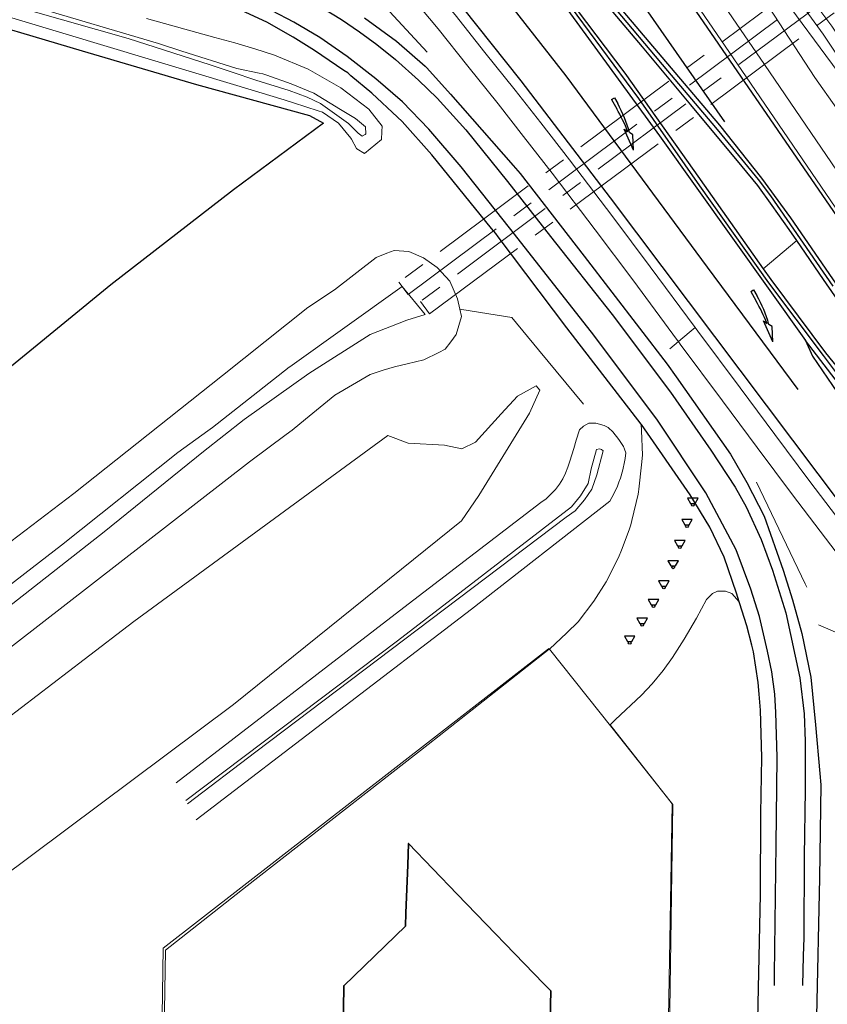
# Model space of a CAD drawing. Header units: metres. Extents: x 169249 to 194689, y 406250 to 412203.
# Tile 26 of 256: x 169980 to 170054, y 406779 to 406869. Entities that reach past the tile are written whole.
import ezdxf

# ---------------------------------------------------------------- set-up
doc = ezdxf.new("R2010")
doc.units = ezdxf.units.M
doc.linetypes.add('BGT_NLCS_N264$0$AM-AS', pattern=[16, 10, -2, 2, -2])
doc.layers.get('0').update_dxf_attribs({"linetype": 'CONTINUOUS'})
for name, color, linetype, lineweight in [('BGT_NLCS_N264$0$B-WE-AM-AS_KUNSTWERK_DUIKER-GV', 252, 'BGT_NLCS_N264$0$AM-AS', 18), ('BGT_NLCS_N264$0$B-WE-GW-TALUD_KRUIN-G', 252, 'CONTINUOUS', 18), ('BGT_NLCS_N264$0$B-WE-GW-TALUD_TEEN-G', 252, 'CONTINUOUS', 18), ('BGT_NLCS_N264$0$B-WE-GW-WATERGANG_INSTEEK-G', 252, 'CONTINUOUS', 18), ('BGT_NLCS_N264$0$B-WE-GW-WATERGANG_SLOOT_BODEM-G', 252, 'CONTINUOUS', 18), ('BGT_NLCS_N264$0$B-WE-GW-WATERGANG_WATERLIJN-G', 252, 'CONTINUOUS', 18), ('BGT_NLCS_N264$0$B-WE-IE-TERREINAFSCHEIDING_KUNSTMATIG_HEKWERK-G', 252, 'BGT_NLCS_N264$0$IE-TERREINAFSCHEIDING-KUNSTMATIG', 18), ('BGT_NLCS_N264$0$B-WE-OG-TOPOGRAFIE_BEBOUWING-G', 252, 'CONTINUOUS', 35), ('BGT_NLCS_N264$0$B-WE-OG-TOPOGRAFIE_CULTUURSCHEIDING-G', 252, 'CONTINUOUS', 18), ('BGT_NLCS_N264$0$B-WE-OG-TOPOGRAFIE_WEG_BERM-GV', 252, 'CONTINUOUS', 18), ('BGT_NLCS_N264$0$B-WE-OG-TOPOGRAFIE_WEG_VERHARD-G', 252, 'CONTINUOUS', 18), ('BGT_NLCS_N264$0$B-WE-VW-MARKERING_PIJL-S', 252, 'CONTINUOUS', 25), ('X-XX-AL-REFERENTIE-G', 7, 'CONTINUOUS', 18)]:
    doc.layers.add(name, color=color, linetype=linetype, lineweight=lineweight)
for name, color, linetype in [('BGT_NLCS_N264$0$B-WE-IE-MEUBILAIR_WEGMEUBILAIR-S', 252, 'CONTINUOUS'), ('BGT_NLCS_N264$0$B-WE-IE-TERREINAFSCHEIDING_KUNSTMATIG_HEKWERK_RASTER-G', 252, 'CONTINUOUS'), ('BGT_NLCS_N264$0$B-WE-OG-TOPOGRAFIE_WEG_RIJWEG-G', 252, 'CONTINUOUS'), ('BGT_NLCS_N264$0$B-WE-OG-TOPOGRAFIE_WEG_VERKEERSEILAND-GV', 252, 'CONTINUOUS'), ('BGT_NLCS_N264$0$B-WE-VW-MARKERING-G', 252, 'CONTINUOUS')]:
    doc.layers.add(name, color=color, linetype=linetype)
doc.linetypes.add('BGT_NLCS_N264$0$IE-TERREINAFSCHEIDING-KUNSTMATIG', pattern='A,4,[82,NLCS.SHX,S=0.75,R=90,X=0,Y=0],4,-2', length=10)

# ---------------------------------------------------------------- blocks, each defined once
blk = doc.blocks.new('BGT_NLCS_N264$0$SIE-WEG_SCHIJNWERPER-SO')
at = {"ltscale": 0.5, "flags": 128}
blk.add_lwpolyline([(-0.483, 0.606), (-0.21, 0.125), (0.21, 0.125), (0.483, 0.606)], close=True, dxfattribs=at)
at = {"ltscale": 0.5}
blk.add_circle((0, 0), 0.125, dxfattribs=at)
blk = doc.blocks.new('BGT_NLCS_N264$0$B-SVW-MARKERING_PIJL_VERDRIJF_RE_5.0')
for p, q in [((0, 0.15), (0.6, 0.15)), ((0, -0.15), (0, 0.15)), ((0, -0.15), (0.96, -0.15)), ((2.92, -0.46), (3.27, -0.28)), ((5, -0.66), (2.92, -0.46)), ((3.75, -0.04), (3.43, -0.2)), ((5, -0.66), (3.75, -0.04))]:
    blk.add_line(p, q)
for centre, radius, start, end in [((0.609, -11.39), 11.54, 75.85265, 90.04685), ((0.992, -20.17), 20.02, 83.46636, 90.09156)]:
    blk.add_arc(centre, radius, start, end)
blk = doc.blocks.new('BGT_NLCS_N264')
at = {"layer": 'BGT_NLCS_N264$0$B-WE-AM-AS_KUNSTWERK_DUIKER-GV'}
for points in [[(170053.396, 406871.441, 9.3), (170052.561, 406872.564, 9.3), (170015.096, 406844.696, 9.3), (170015.932, 406843.572, 9.3), (170053.396, 406871.441, 9.3)], [(170017.888, 406841.794, 9.3), (170054.947, 406869.388, 9.3), (170054.111, 406870.511, 9.3), (170017.052, 406842.916, 9.3), (170017.888, 406841.794, 9.3)]]:
    blk.add_polyline3d(points, dxfattribs=at)
at = {"layer": 'BGT_NLCS_N264$0$B-WE-GW-TALUD_KRUIN-G'}
blk.add_polyline3d([(170064.951, 406851.822, 13.171), (170058.743, 406859.864, 13.144), (170053.784, 406867.305, 13.138), (170045.703, 406878.441, 13.099), (170045.424, 406878.855, 13.096), (170045.036, 406879.049, 13.096), (170044.775, 406879.018, 13.087), (170044.406, 406878.832, 13.081), (170044.334, 406878.652, 13.075), (170044.419, 406878.395, 13.084), (170045.926, 406876.382, 13.096), (170058.956, 406858.697, 13.174), (170074.349, 406837.681, 13.6), (170089.313, 406816.19, 13.663), (170128.61, 406762.33, 13.52), (170151.09, 406733.351, 13.571), (170156.756, 406726.845, 13.634), (170166.869, 406715.582, 13.658), (170169.303, 406712.726, 13.685), (170170.454, 406711.826, 13.715), (170172.407, 406710.832, 13.688), (170173.524, 406710.352, 13.661), (170179.151, 406708.066, 13.292)], dxfattribs=at)
at = {"layer": 'BGT_NLCS_N264$0$B-WE-GW-TALUD_TEEN-G'}
blk.add_polyline3d([(170064.951, 406851.822, 13.171), (170061.274, 406857.914, 12.726), (170060.922, 406858.498, 12.684), (170060.609, 406859.016, 12.646), (170059.012, 406861.403, 12.613), (170057.347, 406863.892, 12.58), (170054.569, 406868.044, 12.523), (170051.582, 406872.075, 12.48), (170049.986, 406874.229, 12.457), (170049.324, 406875.123, 12.447), (170047.53, 406878.416, 12.305), (170046.195, 406880.638, 12.098), (170044.842, 406881.32, 12.102), (170044.172, 406881.377, 12.116), (170042.984, 406881.477, 12.141), (170042.174, 406880.976, 12.161), (170042.125, 406880.096, 12.169), (170042.554, 406878.768, 12.175)], dxfattribs=at)
at = {"layer": 'BGT_NLCS_N264$0$B-WE-GW-WATERGANG_INSTEEK-G'}
for points in [[(169961.363, 406874.385, 11.872), (170000.001, 406862.726, 11.67), (170004.626, 406861.328, 11.727), (170005.469, 406861.056, 11.73), (170007.726, 406860.329, 11.737), (170008.118, 406860.203, 11.738), (170009.574, 406859.2, 11.724), (170010.694, 406857.819, 11.713), (170010.77, 406857.725, 11.712), (170011.215, 406856.879, 11.883), (170011.244, 406856.861, 11.888), (170011.952, 406856.435, 12.002), (170013.489, 406857.694, 12.105), (170013.524, 406858.425, 12.155), (170013.547, 406858.915, 12.188), (170012.347, 406860.467, 12.192), (170009.798, 406862.406, 12.206), (170006.805, 406864.109, 12.148), (170003.737, 406865.387, 12.138), (170001.943, 406865.981, 12.125), (170000.134, 406866.525, 12.112), (169998.31, 406867.021, 12.1), (169992.077, 406868.744, 12.04)], [(169953.474, 406801.066, 11.68), (169985.444, 406825.404, 11.72), (169998.988, 406836.174, 11.72), (170006.773, 406842.364, 11.72), (170009.222, 406843.987, 11.666), (170013.017, 406846.95, 11.774), (170013.998, 406847.325, 11.835), (170014.649, 406847.574, 11.876), (170016.003, 406847.487, 11.977), (170017.327, 406846.89, 12.085), (170018.579, 406846.009, 12.131), (170019.728, 406844.789, 12.194), (170020.441, 406843.179, 12.276), (170020.659, 406842.222, 12.286)], [(170020.659, 406842.222, 12.286), (170020.814, 406841.547, 12.292), (170020.298, 406839.899, 12.296), (170019.819, 406839.247, 12.279), (170019.313, 406838.558, 12.261), (170018.744, 406838.274, 12.25), (170017.374, 406837.591, 12.223), (170015.846, 406837.239, 12.194), (170014.691, 406836.973, 12.172), (170013.648, 406836.641, 12.13), (170012.453, 406836.262, 12.081), (170009.254, 406834.372, 12.063), (170006.572, 406832.181, 12.029), (170005.343, 406831.177, 12.014), (170004.804, 406830.774, 12.021), (170001.468, 406828.279, 12.067), (169972.876, 406806.13, 12.097), (169961.871, 406797.641, 12.097)], [(169996.599, 406795.617, 11.702), (170021.718, 406814.85, 11.72), (170034.322, 406824.692, 11.6), (170034.697, 406825.371, 11.666), (170035.023, 406826.076, 11.732), (170035.16, 406826.439, 11.765), (170035.297, 406826.802, 11.798), (170035.517, 406827.547, 11.864), (170035.683, 406828.305, 11.93), (170035.725, 406828.604, 11.946), (170035.799, 406829.122, 11.975), (170035.673, 406829.461, 12.111), (170035.584, 406829.702, 12.208), (170035.15, 406830.331, 12.11), (170034.601, 406831.038, 12.109), (170034.197, 406831.397, 12.109), (170034.165, 406831.425, 12.109), (170033.809, 406831.593, 12.109), (170033.047, 406831.821, 12.099), (170032.429, 406831.81, 12.099), (170031.927, 406831.542, 11.993), (170031.564, 406831.217, 11.993), (170031.271, 406830.275, 12.002), (170031.033, 406829.511, 12.009), (170030.675, 406828.362, 12.02), (170030.511, 406827.806, 12.007), (170030.298, 406827.267, 11.995), (170030.037, 406826.75, 11.983), (170029.731, 406826.258, 11.97), (170029.366, 406825.777, 11.933), (170028.987, 406825.365, 11.898), (170028.958, 406825.333, 11.895), (170028.509, 406824.928, 11.858), (170028.025, 406824.568, 11.82), (170015.544, 406815.007, 11.72), (169994.759, 406798.998, 11.623)]]:
    blk.add_polyline3d(points, dxfattribs=at)
at = {"layer": 'BGT_NLCS_N264$0$B-WE-GW-WATERGANG_SLOOT_BODEM-G'}
for points in [[(169981.518, 406869.448, 10.813), (169990.4, 406866.913, 10.813), (169997.878, 406864.523, 10.813), (169999.864, 406863.847, 10.813), (170002.028, 406863.11, 10.813), (170005.067, 406862.179, 10.813), (170006.721, 406861.559, 10.813), (170007.951, 406860.973, 10.986), (170009.427, 406859.938, 11.094), (170010.481, 406859.168, 11.193), (170011.371, 406858.28, 11.209), (170011.733, 406858.016, 11.201), (170012, 406858.162, 11.209), (170012.085, 406858.209, 11.211), (170012.033, 406858.844, 11.221), (170011.138, 406859.606, 11.221), (170009.767, 406860.439, 11.221), (170007.331, 406861.927, 11.217), (170005.27, 406862.767, 11.17), (170003.04, 406863.565, 11.126), (170002.661, 406863.701, 11.118), (170002.344, 406863.764, 11.115), (170000.289, 406864.17, 11.094), (169995.293, 406865.773, 11.086), (169993.168, 406866.455, 11.083), (169981.632, 406869.859, 10.952)], [(169998.088, 406831.412, 9.872), (170005.092, 406836.923, 9.884), (170005.131, 406836.951, 9.882), (170015.374, 406844.284, 9.321), (170017.475, 406841.748, 9.695), (170015.823, 406841.222, 9.599), (170012.452, 406839.917, 9.661), (170006.879, 406836.355, 9.749), (170000.966, 406832.149, 9.809), (169997.265, 406829.237, 9.772)], [(169995.643, 406797.373, 10.635), (170014.952, 406811.969, 10.633), (170030.848, 406824.177, 10.635), (170031.649, 406825.183, 10.633), (170032.349, 406826.303, 10.633), (170032.63, 406827.654, 10.633), (170033.114, 406829.42, 10.615), (170033.386, 406829.464, 10.615), (170033.56, 406829.421, 10.615), (170033.737, 406829.288, 10.615), (170033.134, 406827.105, 10.633), (170032.68, 406825.784, 10.633), (170032.025, 406824.826, 10.631), (170031.183, 406823.834, 10.637), (170030.332, 406823.249, 10.635), (170002.037, 406801.836, 10.86), (169995.796, 406797.092, 10.818)]]:
    blk.add_polyline3d(points, dxfattribs=at)
at = {"layer": 'BGT_NLCS_N264$0$B-WE-GW-WATERGANG_WATERLIJN-G'}
for points in [[(169957.771, 406800.192, 9.938), (169984.297, 406820.684, 9.879), (169994.924, 406829.135, 9.888), (169997.664, 406831.107, 9.874), (169998.088, 406831.412, 9.872)], [(169957.712, 406798.585, 9.888), (169970.695, 406808.207, 9.888), (169971.384, 406808.718, 9.888), (169979.88, 406815.376, 9.888), (169988.213, 406821.905, 9.888), (169997.265, 406829.237, 9.772)]]:
    blk.add_polyline3d(points, dxfattribs=at)
at = {"layer": 'BGT_NLCS_N264$0$B-WE-IE-TERREINAFSCHEIDING_KUNSTMATIG_HEKWERK-G'}
for points in [[(170020.659, 406842.222, 12.286), (170024.038, 406841.672, 12.414), (170025.4, 406841.451, 12.465), (170027.828, 406838.511, 12.38), (170031.935, 406833.539, 12.237)], [(169992.852, 406724.518, 12.29), (169992.683, 406724.522, 12.29), (169993.164, 406755.243, 12.304), (169993.593, 406783.902, 12.22), (170028.75, 406811.242, 12.18), (170028.764, 406811.253, 12.18), (170028.809, 406811.196, 12.18)], [(170028.809, 406811.196, 12.18), (170028.816, 406811.188, 12.18), (170034.501, 406804.035, 12.173), (170039.252, 406798.057, 12.167)], [(170039.252, 406798.057, 12.167), (170040.064, 406797.035, 12.166), (170039.606, 406763.756, 12.085), (170039.561, 406761.125, 12.09), (170038.913, 406723.477, 12.162), (170038.715, 406723.481, 12.163), (170013.084, 406724.018, 12.247), (169996.725, 406724.422, 12.281)]]:
    blk.add_polyline3d(points, dxfattribs=at)
at = {"layer": 'BGT_NLCS_N264$0$B-WE-IE-TERREINAFSCHEIDING_KUNSTMATIG_HEKWERK_RASTER-G'}
blk.add_polyline3d([(169925.831, 406877.761, 11.577), (169936.058, 406888.052, 11.733), (169936.174, 406888.169, 11.735), (169941.947, 406883.068, 11.723), (169944.383, 406880.954, 11.67), (169944.58, 406880.783, 11.666), (169944.944, 406880.556, 11.665), (169945.216, 406880.386, 11.664), (169946.764, 406879.419, 11.659), (169948.008, 406878.696, 11.65), (169950.594, 406877.666, 11.641), (169954.324, 406876.124, 11.601), (169960.479, 406873.949, 11.597), (169966.701, 406871.634, 11.63), (169974.092, 406869.392, 11.66), (169986.201, 406865.789, 11.708), (169996.629, 406862.723, 11.734), (170006.939, 406859.903, 11.697), (170008.195, 406859.195, 11.711), (170000.003, 406853.105, 11.773), (169988.798, 406844.435, 11.702), (169976.86, 406834.674, 11.777), (169963.771, 406825.004, 11.88), (169955, 406817.58, 11.908)], dxfattribs=at)
at = {"layer": 'BGT_NLCS_N264$0$B-WE-OG-TOPOGRAFIE_BEBOUWING-G'}
blk.add_polyline3d([(170015.722, 406787.144, 20.574), (170015.89, 406791.496, 20.593), (170015.966, 406793.466, 20.602), (170020.414, 406788.855, 20.604), (170028.282, 406780.697, 20.609), (170028.935, 406780.02, 20.609), (170028.704, 406769.364, 20.609), (170028.183, 406745.39, 20.607), (170027.985, 406736.28, 20.607), (170027.984, 406736.234, 20.607), (170022.593, 406736.375, 20.47), (170015.225, 406736.567, 20.283), (170009.415, 406736.718, 20.136), (170010.057, 406780.486, 20.195), (170015.675, 406785.914, 20.568), (170015.722, 406787.144, 20.574)], dxfattribs=at)
at = {"layer": 'BGT_NLCS_N264$0$B-WE-OG-TOPOGRAFIE_CULTUURSCHEIDING-G'}
blk.add_polyline3d([(169967.753, 406796.009, 12.25), (169986.364, 406810.251, 12.214), (169990.911, 406813.731, 12.205), (170014.086, 406830.692, 12.25), (170015.922, 406830.002, 12.286), (170019.249, 406829.824, 12.234), (170020.829, 406829.482, 12.249), (170022.072, 406830.091, 12.334), (170024.407, 406832.66, 12.34), (170025.895, 406834.279, 12.358), (170027.625, 406835.231, 12.394), (170027.932, 406834.834, 12.433), (170026.99, 406832.742, 12.412), (170022.394, 406825.219, 12.367), (170020.802, 406822.898, 12.226), (169999.998, 406806.135, 11.977), (169978.54, 406790.104, 11.998), (169972.416, 406786.079, 12.016)], dxfattribs=at)
at = {"layer": 'BGT_NLCS_N264$0$B-WE-OG-TOPOGRAFIE_WEG_BERM-GV'}
for p, q in [((169995.346, 406889.927, 11.961), (170017.657, 406865.678, 12.508)), ((170048.32, 406845.907, 12.543), (170051.382, 406848.499, 12.641)), ((170039.79, 406838.591, 12.403), (170040.58, 406839.263, 12.276)), ((170053.38, 406813.426, 12.441), (170055.124, 406812.659, 12.113))]:
    blk.add_line(p, q, dxfattribs=at)
for points in [[(170040.58, 406839.263, 12.276), (170040.5, 406839.371, 12.276), (170036.419, 406844.887, 12.276), (170032.998, 406849.45, 12.274), (170029.056, 406854.616, 12.252), (170026.459, 406857.982, 12.243), (170024.134, 406860.947, 12.24), (170021.368, 406864.393, 12.237), (170018.657, 406867.812, 12.216), (170016.464, 406870.473, 12.216)], [(170036.1, 406882.367, 12.17), (170035.258, 406882.165, 12.177), (170034.936, 406882.087, 12.18), (170034.178, 406881.61, 12.176), (170035.022, 406880.447, 12.182), (170036.91, 406877.846, 12.195), (170046.782, 406863.432, 12.34), (170054.885, 406851.515, 12.377)], [(170036.641, 406881.622, 12.182), (170038.545, 406878.999, 12.195), (170048.434, 406864.559, 12.34), (170056.424, 406852.81, 12.377)], [(170042.108, 406840.561, 12.276), (170038.023, 406846.082, 12.276), (170034.593, 406850.657, 12.274), (170030.643, 406855.834, 12.252), (170028.038, 406859.21, 12.243), (170025.701, 406862.19, 12.24), (170022.932, 406865.641, 12.237), (170020.213, 406869.069, 12.216), (170018.021, 406871.728, 12.216), (170015.296, 406875.187, 12.217), (170011.584, 406879.698, 12.216), (170011.866, 406880.02, 12.214)], [(170058.973, 406854.956, 12.138), (170053.03, 406863.361, 12.161), (170048.403, 406870.487, 12.206), (170046.068, 406874.083, 12.23), (170042.554, 406878.768, 12.175)], [(170042.108, 406840.561, 12.276), (170041.571, 406840.105, 12.297), (170040.58, 406839.263, 12.276)], [(170059.169, 406818.557, 12.394), (170057.176, 406821.135, 12.395), (170056.856, 406820.87, 12.36), (170052.582, 406826.484, 12.357), (170049.383, 406830.787, 12.34), (170046.221, 406835.047, 12.306), (170042.367, 406840.211, 12.276), (170042.108, 406840.561, 12.276)], [(170058.157, 406816.596, 12.394), (170057.587, 406817.334, 12.394), (170056.86, 406818.275, 12.395), (170056.528, 406818, 12.36), (170050.983, 406825.281, 12.357), (170047.777, 406829.594, 12.34), (170044.617, 406833.853, 12.306), (170040.761, 406839.018, 12.276), (170040.58, 406839.263, 12.276)], [(170047.713, 406826.421, 12.441), (170052.152, 406817.166, 12.441), (170052.307, 406816.843, 12.441)]]:
    blk.add_polyline3d(points, dxfattribs=at)
at = {"layer": 'BGT_NLCS_N264$0$B-WE-OG-TOPOGRAFIE_WEG_RIJWEG-G'}
for points in [[(170011.951, 406868.81, 12.361), (170014.875, 406866.687, 12.365), (170017.493, 406864.383, 12.322), (170017.632, 406864.229, 12.322), (170019.805, 406861.834, 12.32), (170025.497, 406855.326, 12.315), (170026.138, 406854.593, 12.314), (170031.988, 406847.056, 12.341), (170039.561, 406837.203, 12.341), (170040.383, 406836.032, 12.341), (170045.326, 406828.988, 12.34), (170046.835, 406826.416, 12.331), (170048.406, 406823.343, 12.347), (170050.134, 406818.411, 12.346), (170050.994, 406815.705, 12.345), (170051.848, 406812.617, 12.339), (170052.672, 406808.627, 12.369), (170053.107, 406804.303, 12.365), (170053.485, 406799.853, 12.323), (170053.572, 406798.827, 12.313), (170053.452, 406790.345, 12.281), (170053.171, 406777.688, 12.248)], [(170037.192, 406831.731, 12.369), (170030.415, 406840.513, 12.394), (170024.158, 406848.81, 12.38), (170023.92, 406849.125, 12.379), (170023.549, 406849.583, 12.378), (170018.106, 406856.305, 12.367), (170015.373, 406859.337, 12.352), (170014.946, 406859.737, 12.352), (170012.605, 406861.935, 12.354), (170010.715, 406863.527, 12.346), (170010.423, 406863.773, 12.345), (170010.07, 406864.012, 12.348), (170007.394, 406865.825, 12.371), (170005.44, 406867.026, 12.416), (170003.047, 406868.4, 12.404), (170000.33, 406869.652, 12.397), (169996.747, 406870.973, 12.368), (169993.682, 406871.912, 12.37), (169989.493, 406873.197, 12.373)], [(170046.144, 406815.53, 12.377), (170045.896, 406816.319, 12.377), (170044.76, 406819.591, 12.375), (170043.459, 406822.326, 12.36), (170041.662, 406825.293, 12.366), (170037.223, 406831.687, 12.369), (170037.192, 406831.731, 12.369)], [(170047.164, 406709.325, 12.092), (170047.47, 406740.705, 12.236), (170047.567, 406749.12, 12.256), (170047.568, 406753.457, 12.259), (170047.569, 406760.56, 12.264), (170047.767, 406774.553, 12.272), (170048.073, 406788.8, 12.328), (170048.108, 406796.198, 12.312), (170048.188, 406801.301, 12.323), (170048.067, 406805.617, 12.391), (170047.941, 406807.082, 12.381), (170047.849, 406808.154, 12.374), (170047.442, 406810.94, 12.389), (170047.288, 406811.547, 12.386), (170046.837, 406813.325, 12.378), (170046.173, 406815.439, 12.377), (170046.144, 406815.53, 12.377)]]:
    blk.add_polyline3d(points, dxfattribs=at)
at = {"layer": 'BGT_NLCS_N264$0$B-WE-OG-TOPOGRAFIE_WEG_VERHARD-G'}
for points in [[(170037.192, 406831.731, 12.369), (170037.217, 406831.139, 12.357), (170037.31, 406828.886, 12.312), (170037.219, 406828.025, 12.309), (170036.985, 406825.797, 12.302), (170036.959, 406825.555, 12.301), (170036.909, 406825.339, 12.299), (170036.351, 406822.934, 12.283), (170036.261, 406822.545, 12.28), (170036.09, 406822.093, 12.276), (170035.387, 406820.226, 12.259), (170035.136, 406819.561, 12.253), (170033.981, 406817.341, 12.249), (170032.884, 406815.581, 12.237), (170031.445, 406813.678, 12.211), (170030.403, 406812.696, 12.203), (170028.816, 406811.202, 12.191), (170028.809, 406811.196, 12.191)], [(170039.252, 406798.057, 12.157), (170034.356, 406804.305, 12.216), (170034.83, 406804.752, 12.208), (170037.213, 406806.994, 12.168), (170037.227, 406807.008, 12.168), (170038.194, 406808.026, 12.176), (170039.202, 406809.246, 12.183), (170040.034, 406810.426, 12.197), (170041.118, 406812.103, 12.239), (170042.245, 406814.015, 12.25), (170043.159, 406815.74, 12.273), (170043.278, 406815.863, 12.275), (170043.69, 406816.289, 12.282), (170044.151, 406816.48, 12.29), (170044.869, 406816.475, 12.302), (170045.467, 406816.272, 12.335), (170046.144, 406815.53, 12.377)], [(170028.809, 406811.196, 12.191), (170028.795, 406811.186, 12.191), (170017.76, 406802.502, 12.179), (170001.239, 406789.609, 12.075), (169993.79, 406783.728, 12.133), (169993.426, 406761.652, 12.141), (169993.095, 406738.856, 12.141), (169992.852, 406724.518, 12.174)], [(169996.725, 406724.422, 12.18), (170014.009, 406724.039, 12.207), (170034.753, 406723.695, 12.214), (170038.717, 406723.624, 12.151), (170038.854, 406723.622, 12.149), (170039.215, 406747.848, 12.127), (170039.425, 406761.127, 12.126), (170039.657, 406775.798, 12.124), (170040.022, 406797.074, 12.148), (170039.252, 406798.057, 12.157)]]:
    blk.add_polyline3d(points, dxfattribs=at)
at = {"layer": 'BGT_NLCS_N264$0$B-WE-OG-TOPOGRAFIE_WEG_VERKEERSEILAND-GV'}
for points in [[(170030.18, 406870.6, 12.314), (170036.937, 406861.455, 12.405), (170042.522, 406853.485, 12.432), (170048.81, 406844.638, 12.423), (170053.783, 406837.994, 12.413), (170055.538, 406835.688, 12.428)], [(170054.713, 406844.322, 12.425), (170049.007, 406852.575, 12.443), (170047.903, 406854.05, 12.464), (170044.593, 406858.104, 12.454), (170044.013, 406858.789, 12.45), (170039.632, 406863.963, 12.421), (170034.298, 406870.306, 12.392)], [(170051.382, 406848.499, 12.641), (170050.704, 406849.493, 12.635), (170049.137, 406851.681, 12.636), (170047.84, 406853.516, 12.636), (170046.399, 406855.249, 12.636), (170041.734, 406860.863, 12.621), (170037.304, 406866.167, 12.599), (170032.627, 406871.725, 12.556), (170028.444, 406876.775, 12.547), (170027.139, 406878.489, 12.515), (170020.054, 406887.394, 12.485), (170013.512, 406895.689, 12.452), (170006.202, 406904.671, 12.389), (170000.981, 406910.828, 12.366), (169996.059, 406916.373, 12.41), (169987.514, 406925.624, 12.431), (169982.559, 406930.684, 12.48), (169978.993, 406934.213, 12.477), (169976.051, 406937.063, 12.514)], [(169973.374, 406934.284, 12.513), (169979.657, 406928.29, 12.42), (169983.2, 406924.751, 12.41), (169986.838, 406920.987, 12.357), (169991.642, 406916.123, 12.335), (169995.854, 406911.741, 12.27), (170000.266, 406907.028, 12.31), (170004.286, 406902.572, 12.339), (170009.518, 406896.779, 12.387), (170016.387, 406888.677, 12.436), (170022.697, 406880.869, 12.447), (170029.558, 406871.911, 12.463), (170035.69, 406863.769, 12.523), (170041.997, 406854.868, 12.532), (170048.32, 406845.907, 12.543)], [(170079.922, 406807.123, 12.715), (170072.601, 406817.521, 12.728), (170067.434, 406825.166, 12.701), (170060.939, 406834.665, 12.677), (170053.823, 406844.916, 12.664), (170051.382, 406848.499, 12.641)], [(170048.32, 406845.907, 12.543), (170049.008, 406844.932, 12.544), (170054.008, 406838.231, 12.555), (170056.687, 406834.952, 12.601), (170061.394, 406828.638, 12.614), (170066.632, 406822.194, 12.624), (170071.645, 406815.97, 12.654), (170074.355, 406812.461, 12.689), (170078.785, 406806.276, 12.81)]]:
    blk.add_polyline3d(points, dxfattribs=at)
at = {"layer": 'BGT_NLCS_N264$0$B-WE-VW-MARKERING-G'}
for points in [[(170095.272, 406786.016, 12.671), (170086.255, 406799.101, 12.547), (170050.829, 406850.569, 12.425), (170048.194, 406854.183, 12.415), (170044.356, 406859.011, 12.42), (170034.684, 406870.462, 12.366)], [(170029.692, 406870.651, 12.284), (170038.858, 406858.028, 12.379), (170052.172, 406839.354, 12.441)], [(169999.156, 406873.899, 12.447), (170001.244, 406873.124, 12.434), (170002.577, 406872.555, 12.43), (170004.482, 406871.657, 12.409), (170006.168, 406870.807, 12.391), (170008.01, 406869.782, 12.398), (170009.853, 406868.645, 12.391), (170011.497, 406867.519, 12.393), (170013.06, 406866.373, 12.379), (170014.77, 406865.015, 12.412), (170016.871, 406863.119, 12.433), (170018.565, 406861.482, 12.425)], [(170071.642, 406814.733, 12.559), (170060.005, 406829.171, 12.513), (170052.172, 406839.354, 12.441)], [(170052.172, 406839.354, 12.441), (170052.819, 406837.927, 12.435), (170056.023, 406833.24, 12.475), (170066.343, 406817.263, 12.524), (170069.734, 406812.106, 12.5), (170070.629, 406810.822, 12.519), (170072.391, 406808.69, 12.531), (170077.834, 406802.313, 12.564), (170086.172, 406792.458, 12.598), (170092.729, 406784.729, 12.615)]]:
    blk.add_polyline3d(points, dxfattribs=at)
at = {"layer": 'BGT_NLCS_N264$0$B-WE-VW-MARKERING-G', "linetype": 'Continuous'}
for points in [[(170162.011, 406706.549, 12.709), (170154.033, 406715.034, 12.684), (170151.026, 406718.34, 12.701), (170145.763, 406724.126, 12.73), (170137.833, 406733.33, 12.716), (170130.144, 406742.594, 12.709), (170122.841, 406752.124, 12.613), (170118.064, 406758.773, 12.594), (170115.709, 406762.05, 12.584), (170098.12, 406787.77, 12.582), (170072.351, 406825.557, 12.542), (170038.517, 406874.79, 12.346), (170034.677, 406880.187, 12.279), (170031.479, 406884.682, 12.224), (170024.45, 406894.251, 12.194), (170018.756, 406901.631, 12.175), (170013.371, 406908.395, 12.168), (170009.641, 406912.935, 12.167), (170005.578, 406917.676, 12.165), (169999.357, 406924.67, 12.157), (169989.404, 406935.412, 12.16), (169981.513, 406943.337, 12.247), (169978.727, 406946.057, 12.285)], [(170044.827, 406859.315, 12.443), (170031.795, 406878.017, 12.336), (170031.179, 406878.898, 12.33), (170021.806, 406892.013, 12.315), (170014.587, 406901.523, 12.259), (170006.979, 406910.805, 12.228), (169999.028, 406919.935, 12.202), (169985.286, 406934.525, 12.264), (169979.461, 406940.276, 12.333)], [(170051.498, 406834.889, 12.488), (170043.239, 406846.04, 12.426), (170030.348, 406863.524, 12.392), (170023.748, 406871.958, 12.354), (170015.768, 406882.155, 12.308), (170008.079, 406891.128, 12.256), (170000.239, 406899.815, 12.233), (169991.883, 406908.727, 12.173), (169983.425, 406917.364, 12.224), (169975.436, 406925.069, 12.279), (169969.633, 406930.38, 12.289), (169966.783, 406932.989, 12.294)], [(169966.28, 406927.04, 12.182), (169966.42, 406926.915, 12.182), (169971.659, 406922.236, 12.185), (169979.6, 406914.904, 12.143), (169986.019, 406908.73, 12.048), (169990.176, 406904.469, 12.124), (170000.27, 406893.76, 12.206), (170008.272, 406884.875, 12.251), (170018.094, 406873.216, 12.269), (170020.847, 406869.774, 12.282), (170026.219, 406863.055, 12.307), (170034.355, 406852.387, 12.353), (170055.706, 406823.998, 12.455), (170063.305, 406814.403, 12.506), (170068.875, 406807.597, 12.541), (170089.324, 406783.581, 12.602), (170090.619, 406781.995, 12.611), (170097.176, 406773.968, 12.659), (170106.692, 406761.989, 12.737), (170112.394, 406754.616, 12.82), (170125.106, 406738.178, 12.915), (170137.072, 406723.398, 12.954), (170143.029, 406716.676, 12.978)], [(170049.354, 406780.521, 12.363), (170049.352, 406781.497, 12.342), (170049.496, 406793.368, 12.36), (170049.563, 406798.576, 12.385), (170049.585, 406801.332, 12.395), (170049.535, 406803.374, 12.387), (170049.474, 406805.422, 12.408), (170049.368, 406807.097, 12.396), (170049.115, 406809.123, 12.402), (170048.721, 406811.028, 12.397), (170047.981, 406814.188, 12.397), (170047.196, 406816.658, 12.378), (170045.862, 406820.273, 12.391), (170043.097, 406825.466, 12.4), (170038.61, 406832.194, 12.402), (170032.651, 406840.111, 12.435), (170025.164, 406849.653, 12.429), (170020.776, 406855.218, 12.427), (170017.833, 406858.632, 12.414), (170015.412, 406861.152, 12.415), (170012.996, 406863.24, 12.496), (170010.382, 406865.286, 12.415), (170007.88, 406867.021, 12.481), (170005.5, 406868.407, 12.421), (170003.533, 406869.442, 12.412)], [(170018.565, 406861.482, 12.425), (170021.189, 406858.585, 12.432), (170024.984, 406853.88, 12.42), (170028.922, 406848.848, 12.421), (170034.532, 406841.746, 12.425), (170039.858, 406834.651, 12.411), (170043.531, 406829.365, 12.425), (170045.763, 406825.981, 12.418), (170046.765, 406824.192, 12.409), (170048.139, 406821.215, 12.397), (170049.171, 406818.403, 12.396), (170050.377, 406814.507, 12.397), (170051.65, 406808.574, 12.397), (170052.064, 406805.307, 12.396), (170052.142, 406802.808, 12.4), (170052.151, 406798.366, 12.399), (170052.068, 406792.286, 12.397), (170052.016, 406784.864, 12.364), (170051.976, 406783.202, 12.347), (170051.907, 406780.502, 12.342)]]:
    blk.add_polyline3d(points, dxfattribs=at)
at = {"layer": 'BGT_NLCS_N264$0$B-WE-IE-MEUBILAIR_WEGMEUBILAIR-S', "color": 7}
for p in [(170041.899, 406824.355, 12.359), (170041.372, 406822.411, 12.344), (170040.725, 406820.499, 12.343), (170040.099, 406818.664, 12.324), (170039.25, 406816.823, 12.305), (170038.305, 406815.132, 12.281), (170037.29, 406813.424, 12.263), (170036.14, 406811.764, 12.256)]:
    blk.add_blockref('BGT_NLCS_N264$0$SIE-WEG_SCHIJNWERPER-SO', p, dxfattribs=at)
at = {"layer": 'BGT_NLCS_N264$0$B-WE-VW-MARKERING_PIJL-S', "color": 7}
for p, rotation in [((170034.624, 406861.424, 12.418), 299.2328174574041), ((170047.31, 406843.908, 12.456), 299.666715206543)]:
    blk.add_blockref('BGT_NLCS_N264$0$B-SVW-MARKERING_PIJL_VERDRIJF_RE_5.0', p, dxfattribs=dict(at, rotation=rotation))

msp = doc.modelspace()

# ---------------------------------------------------------------- block references
at = {"layer": 'X-XX-AL-REFERENTIE-G'}
msp.add_blockref('BGT_NLCS_N264', (0, 0), dxfattribs=at)

doc.saveas('drawing.dxf')
